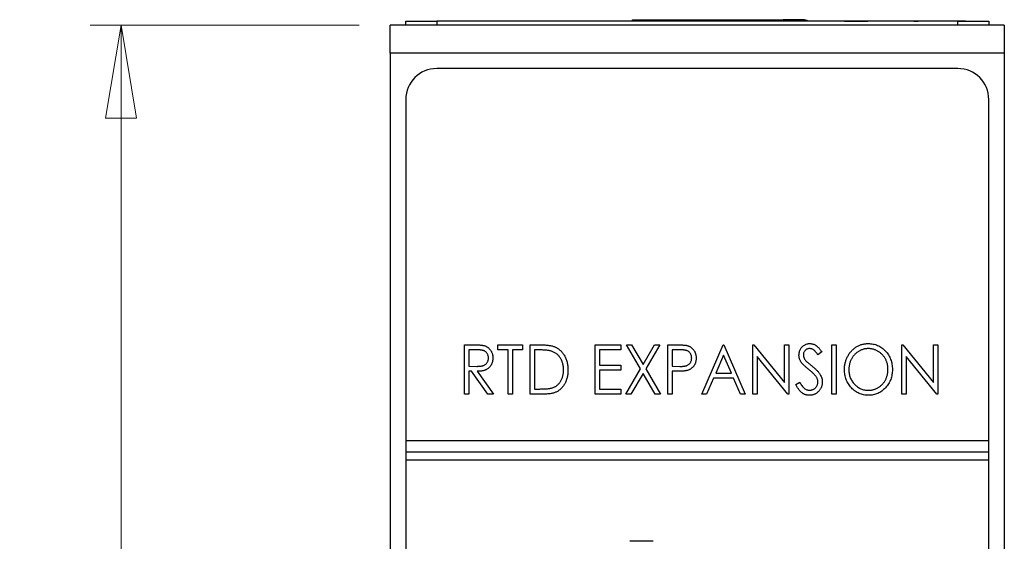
# Model space of a CAD drawing. Header units: millimetres. Extents: x 0 to 420, y 0 to 297.
# Tile 17 of 43: x 83 to 114, y 166 to 183. Entities that reach past the tile are written whole.
import ezdxf

# ---------------------------------------------------------------- set-up
doc = ezdxf.new("R2010")
doc.units = ezdxf.units.MM
doc.styles.add('SLDTEXTSTYLE1', font='TXT', dxfattribs={"width": 0.75})
doc.dimstyles.new('SLDDIMSTYLE0', dxfattribs={"dimtxt": 2.5, "dimasz": 3, "dimexe": 0, "dimexo": 0.0625, "dimtad": 1, "dimdec": 0, "dimlfac": 2, "dimrnd": 1e-09, "dimzin": 12, "dimdsep": 46, "dimtxsty": 'SLDTEXTSTYLE1', "dimblk1": 'CLOSED', "dimblk2": 'CLOSED', "dimsah": 1, "dimcen": 0.09, "dimadec": 0, "dimazin": 3, "dimtfac": 1, "dimtofl": 0, "dimtmove": 0, "dimatfit": 3, "dimldrblk": 'CLOSED', "dimfxl": 1, "dimfrac": 2, "dimtolj": 1, "dimtzin": 12, "dimarcsym": 0})

# ---------------------------------------------------------------- blocks, each defined once
blk = doc.blocks.new('_Closed')
at = {"color": 0, "linetype": 'ByBlock', "lineweight": -2}
for p, q in [((-1, 0.166667), (0, 0)), ((-1, 0.166667), (-1, -0.166667)), ((0, 0), (-1, -0.166667)), ((0, 0), (-1, 0))]:
    blk.add_line(p, q, dxfattribs=at)
blk = doc.blocks.new('_D')
at = {"color": 7, "linetype": 'Continuous', "lineweight": 0}
for p, q in [((93.501, 183.128), (84.82, 183.128)), ((85.82, 183.128), (85.82, 119.123)), ((93.501, 119.123), (84.82, 119.123))]:
    blk.add_line(p, q, dxfattribs=at)
at = {"color": 7, "linetype": 'Continuous', "lineweight": 18, "xscale": 3, "yscale": 3}
for p, rotation in [((85.82, 183.128, -29.625), 90), ((85.82, 119.123, -29.625), 270)]:
    blk.add_blockref('_Closed', p, dxfattribs=dict(at, rotation=rotation))
at = {"color": 7, "linetype": 'Continuous', "lineweight": 18, "insert": (82.597, 148.355), "char_height": 2.5, "attachment_point": 1, "rotation": 90, "style": 'SLDTEXTSTYLE1'}
blk.add_mtext('128', dxfattribs=at)

msp = doc.modelspace()

# ---------------------------------------------------------------- linework, layer by layer
at = {"color": 7, "linetype": 'Continuous', "lineweight": 25}
for p, q in [((95.001, 183.128), (95.001, 183.253)), ((95.001, 183.253), (96.001, 183.253)), ((96.001, 183.253), (96.001, 183.128)), ((112.801, 183.253), (96.001, 183.253)), ((99.144, 183.256), (99.144, 183.253)), ((99.178, 183.256), (99.178, 183.253)), ((99.825, 183.256), (99.178, 183.256)), ((99.825, 183.256), (99.825, 183.253)), ((100.501, 183.256), (99.825, 183.256)), ((100.501, 183.256), (100.501, 183.253)), ((100.534, 183.256), (100.534, 183.253)), ((102.315, 183.253), (102.315, 183.303)), ((102.315, 183.303), (107.815, 183.303)), ((102.315, 183.303), (102.915, 183.303)), ((102.915, 183.303), (103.74, 183.303)), ((103.74, 183.303), (107.165, 183.303)), ((107.815, 183.303), (107.165, 183.303)), ((108.446, 183.256), (108.446, 183.253)), ((108.704, 183.256), (108.446, 183.256)), ((108.704, 183.256), (108.704, 183.253)), ((108.88, 183.256), (108.704, 183.256)), ((108.88, 183.256), (108.88, 183.253)), ((109.138, 183.256), (108.88, 183.256)), ((109.138, 183.256), (109.138, 183.253)), ((109.151, 183.256), (109.896, 183.256)), ((109.151, 183.256), (109.151, 183.253)), ((109.944, 183.256), (109.944, 183.253)), ((110.385, 183.256), (110.385, 183.253)), ((110.753, 183.256), (110.753, 183.253)), ((111.301, 183.256), (110.753, 183.256)), ((111.301, 183.256), (111.301, 183.253)), ((111.334, 183.256), (111.334, 183.253)), ((111.383, 183.256), (111.526, 183.256)), ((111.526, 183.256), (111.526, 183.253)), ((111.694, 183.256), (111.694, 183.253)), ((111.728, 183.256), (111.728, 183.253)), ((113.051, 183.256), (111.728, 183.256)), ((112.801, 183.128), (112.801, 183.253)), ((112.801, 183.253), (113.801, 183.253)), ((113.051, 183.256), (113.051, 183.253)), ((113.084, 183.256), (113.084, 183.253)), ((113.801, 183.253), (113.801, 183.128)), ((114.301, 183.128), (94.501, 183.128)), ((94.501, 182.228), (94.501, 183.128)), ((114.301, 183.128), (114.301, 182.228)), ((114.301, 182.228), (94.501, 182.228)), ((94.501, 182.228), (94.501, 154.026)), ((114.301, 182.228), (114.301, 154.026)), ((112.801, 181.728), (96.001, 181.728)), ((95.001, 180.728), (95.001, 169.728)), ((113.801, 169.728), (113.801, 180.728)), ((96.893, 171.228), (96.893, 172.816)), ((96.893, 172.816), (97.185, 172.816)), ((97.972, 172.653), (97.972, 172.816)), ((97.972, 172.816), (98.766, 172.816)), ((98.766, 172.816), (98.766, 172.653)), ((99.01, 171.228), (99.01, 172.816)), ((99.01, 172.816), (99.311, 172.816)), ((101.106, 172.816), (101.941, 172.816)), ((101.106, 171.228), (101.106, 172.816)), ((101.941, 172.816), (101.941, 172.653)), ((102.114, 172.816), (102.282, 172.816)), ((102.569, 172.04), (102.114, 172.816)), ((102.282, 172.816), (102.653, 172.183)), ((102.653, 172.183), (103.024, 172.816)), ((103.192, 172.816), (102.737, 172.04)), ((103.024, 172.816), (103.192, 172.816)), ((103.447, 172.816), (103.739, 172.816)), ((103.447, 171.228), (103.447, 172.816)), ((104.546, 171.228), (105.238, 172.816)), ((105.238, 172.816), (105.258, 172.816)), ((105.258, 172.816), (105.95, 171.228)), ((106.194, 171.228), (106.194, 172.816)), ((106.194, 172.816), (106.224, 172.816)), ((106.224, 172.816), (107.212, 171.597)), ((107.212, 171.597), (107.212, 172.816)), ((107.212, 172.816), (107.355, 172.816)), ((107.355, 172.816), (107.355, 171.228)), ((108.739, 172.816), (108.881, 172.816)), ((108.739, 171.228), (108.739, 172.816)), ((108.881, 172.816), (108.881, 171.228)), ((110.998, 171.228), (110.998, 172.816)), ((110.998, 172.816), (111.028, 172.816)), ((111.028, 172.816), (112.015, 171.597)), ((112.015, 171.597), (112.015, 172.816)), ((112.015, 172.816), (112.158, 172.816)), ((112.158, 172.816), (112.158, 171.228)), ((97.036, 172.653), (97.036, 172.124)), ((97.299, 172.653), (97.036, 172.653)), ((98.298, 172.653), (97.972, 172.653)), ((98.298, 171.228), (98.298, 172.653)), ((98.766, 172.653), (98.44, 172.653)), ((98.44, 172.653), (98.44, 171.228)), ((99.255, 172.653), (99.152, 172.653)), ((99.152, 172.653), (99.152, 171.391)), ((101.941, 172.653), (101.249, 172.653)), ((101.249, 172.653), (101.249, 172.165)), ((103.854, 172.653), (103.589, 172.653)), ((103.589, 172.653), (103.589, 172.124)), ((105.248, 172.478), (104.996, 171.9)), ((105.5, 171.9), (105.248, 172.478)), ((107.322, 171.228), (106.337, 172.444)), ((106.337, 172.444), (106.337, 171.228)), ((108.413, 172.588), (108.292, 172.49)), ((112.125, 171.228), (111.14, 172.444)), ((111.14, 172.444), (111.14, 171.228)), ((97.036, 172.124), (97.293, 172.122)), ((101.249, 172.165), (101.941, 172.165)), ((101.941, 172.165), (101.941, 172.002)), ((103.589, 172.124), (103.843, 172.12)), ((97.036, 171.961), (97.036, 171.228)), ((97.121, 171.961), (97.036, 171.961)), ((97.65, 171.228), (97.121, 171.961)), ((97.301, 171.961), (97.83, 171.228)), ((101.941, 172.002), (101.249, 172.002)), ((101.249, 172.002), (101.249, 171.391)), ((102.093, 171.228), (102.569, 172.04)), ((102.653, 171.896), (102.262, 171.228)), ((103.045, 171.228), (102.653, 171.896)), ((102.737, 172.04), (103.213, 171.228)), ((103.695, 171.961), (103.589, 171.961)), ((103.589, 171.961), (103.589, 171.228)), ((104.996, 171.9), (105.5, 171.9)), ((104.925, 171.737), (104.703, 171.228)), ((105.571, 171.737), (104.925, 171.737)), ((105.793, 171.228), (105.571, 171.737)), ((107.578, 171.535), (107.704, 171.615)), ((97.036, 171.228), (96.893, 171.228)), ((97.83, 171.228), (97.65, 171.228)), ((98.44, 171.228), (98.298, 171.228)), ((99.471, 171.228), (99.01, 171.228)), ((99.152, 171.391), (99.32, 171.391)), ((101.941, 171.228), (101.106, 171.228)), ((101.249, 171.391), (101.941, 171.391)), ((101.941, 171.391), (101.941, 171.228)), ((102.262, 171.228), (102.093, 171.228)), ((103.213, 171.228), (103.045, 171.228)), ((103.589, 171.228), (103.447, 171.228)), ((104.703, 171.228), (104.546, 171.228)), ((105.95, 171.228), (105.793, 171.228)), ((106.337, 171.228), (106.194, 171.228)), ((107.355, 171.228), (107.322, 171.228)), ((108.881, 171.228), (108.739, 171.228)), ((111.14, 171.228), (110.998, 171.228)), ((112.158, 171.228), (112.125, 171.228)), ((95.001, 169.728), (113.801, 169.728)), ((95.001, 169.728), (95.001, 169.353)), ((113.801, 169.353), (113.801, 169.728)), ((113.801, 169.353), (95.001, 169.353)), ((95.001, 169.353), (95.001, 169.103)), ((113.801, 169.103), (113.801, 169.353)), ((95.001, 169.103), (113.801, 169.103)), ((95.001, 169.103), (95.001, 121.528)), ((113.801, 121.528), (113.801, 169.103)), ((102.976, 166.478), (102.226, 166.478))]:
    msp.add_line(p, q, dxfattribs=at)
at = {"color": 8, "linetype": 'Continuous', "lineweight": 25}
msp.add_line((107.815, 183.303), (107.815, 183.253), dxfattribs=at)
at = {"color": 7, "linetype": 'Continuous', "lineweight": 25}
for centre, radius, start, end in [((107.815, 183.053), 0.25, 53.329, 90), ((107.815, 183.053), 0.25, 53.3289, 90), ((96.001, 180.728), 1, 90, 180), ((112.801, 180.728), 1, 0, 90)]:
    msp.add_arc(centre, radius, start, end, dxfattribs=at)
for points, knots in [([(97.185, 172.816), (97.204, 172.816), (97.242, 172.816), (97.296, 172.815), (97.344, 172.813), (97.388, 172.811), (97.427, 172.807), (97.461, 172.804), (97.49, 172.8), (97.508, 172.796), (97.516, 172.794)], [0, 0, 0, 0, 0.176242, 0.33814, 0.484799, 0.617149, 0.734395, 0.837422, 0.92561, 1, 1, 1, 1]), ([(97.516, 172.794), (97.526, 172.791), (97.547, 172.786), (97.578, 172.774), (97.607, 172.76), (97.634, 172.744), (97.66, 172.725), (97.684, 172.703), (97.707, 172.68), (97.728, 172.654), (97.747, 172.627), (97.763, 172.598), (97.778, 172.567), (97.789, 172.535), (97.798, 172.501), (97.805, 172.466), (97.809, 172.429), (97.809, 172.404), (97.809, 172.391)], [0, 0, 0, 0, 0.061387, 0.121495, 0.181089, 0.240038, 0.298644, 0.35799, 0.418441, 0.480043, 0.541867, 0.604173, 0.666682, 0.729899, 0.794538, 0.860455, 0.929211, 1, 1, 1, 1]), ([(99.311, 172.816), (99.337, 172.816), (99.387, 172.815), (99.46, 172.813), (99.528, 172.808), (99.59, 172.802), (99.646, 172.794), (99.697, 172.785), (99.742, 172.773), (99.77, 172.763), (99.783, 172.759)], [0, 0, 0, 0, 0.164344, 0.316794, 0.458147, 0.588563, 0.707492, 0.815269, 0.912897, 1, 1, 1, 1]), ([(99.783, 172.759), (99.8, 172.752), (99.834, 172.738), (99.883, 172.712), (99.928, 172.682), (99.971, 172.649), (100.011, 172.611), (100.048, 172.571), (100.082, 172.526), (100.113, 172.478), (100.141, 172.427), (100.165, 172.374), (100.185, 172.317), (100.203, 172.259), (100.215, 172.198), (100.225, 172.135), (100.23, 172.069), (100.231, 172.025), (100.231, 172.002)], [0, 0, 0, 0, 0.059398, 0.117804, 0.175649, 0.233437, 0.291249, 0.349576, 0.409329, 0.470372, 0.532591, 0.595119, 0.658625, 0.723231, 0.789405, 0.857649, 0.927742, 1, 1, 1, 1]), ([(103.739, 172.816), (103.759, 172.816), (103.797, 172.816), (103.852, 172.814), (103.903, 172.813), (103.948, 172.81), (103.987, 172.807), (104.022, 172.803), (104.052, 172.799), (104.07, 172.794), (104.078, 172.792)], [0, 0, 0, 0, 0.1765, 0.339032, 0.485753, 0.61857, 0.735674, 0.838185, 0.926155, 1, 1, 1, 1]), ([(104.078, 172.792), (104.088, 172.789), (104.108, 172.783), (104.138, 172.771), (104.166, 172.757), (104.192, 172.741), (104.217, 172.722), (104.241, 172.702), (104.263, 172.679), (104.283, 172.654), (104.302, 172.627), (104.318, 172.598), (104.332, 172.567), (104.343, 172.535), (104.352, 172.501), (104.358, 172.466), (104.362, 172.428), (104.363, 172.403), (104.363, 172.39)], [0, 0, 0, 0, 0.060075, 0.119303, 0.178069, 0.236256, 0.294313, 0.353143, 0.412708, 0.473813, 0.535615, 0.597403, 0.660232, 0.723514, 0.789577, 0.856841, 0.927091, 1, 1, 1, 1]), ([(107.68, 172.486), (107.681, 172.503), (107.682, 172.536), (107.691, 172.585), (107.705, 172.631), (107.724, 172.674), (107.75, 172.714), (107.779, 172.751), (107.814, 172.782), (107.853, 172.809), (107.895, 172.83), (107.939, 172.846), (107.985, 172.855), (108.016, 172.856), (108.032, 172.857)], [0, 0, 0, 0, 0.088291, 0.174419, 0.258423, 0.342317, 0.425287, 0.506935, 0.587922, 0.670559, 0.753145, 0.834844, 0.916686, 1, 1, 1, 1]), ([(108.032, 172.857), (108.049, 172.856), (108.083, 172.855), (108.132, 172.843), (108.179, 172.825), (108.218, 172.804), (108.247, 172.783), (108.27, 172.764), (108.293, 172.742), (108.317, 172.717), (108.34, 172.689), (108.365, 172.658), (108.389, 172.624), (108.405, 172.6), (108.413, 172.588)], [0, 0, 0, 0, 0.103822, 0.205919, 0.309231, 0.415653, 0.47222, 0.532858, 0.597819, 0.667857, 0.743177, 0.823448, 0.908942, 1, 1, 1, 1]), ([(109.146, 172.015), (109.146, 172.034), (109.146, 172.072), (109.151, 172.127), (109.159, 172.182), (109.171, 172.236), (109.185, 172.288), (109.203, 172.34), (109.224, 172.391), (109.248, 172.44), (109.274, 172.487), (109.303, 172.532), (109.334, 172.575), (109.368, 172.614), (109.405, 172.651), (109.443, 172.686), (109.484, 172.718), (109.527, 172.746), (109.571, 172.773), (109.617, 172.795), (109.663, 172.814), (109.711, 172.829), (109.759, 172.842), (109.809, 172.85), (109.859, 172.856), (109.892, 172.856), (109.909, 172.857)], [0, 0, 0, 0, 0.044811, 0.089011, 0.13275, 0.176233, 0.219272, 0.262324, 0.305647, 0.348979, 0.392242, 0.43461, 0.476184, 0.517236, 0.558165, 0.598792, 0.639668, 0.680638, 0.721467, 0.761759, 0.801482, 0.840953, 0.880381, 0.919726, 0.959716, 1, 1, 1, 1]), ([(109.909, 172.857), (109.937, 172.856), (109.99, 172.854), (110.069, 172.843), (110.144, 172.824), (110.216, 172.798), (110.285, 172.763), (110.35, 172.722), (110.411, 172.672), (110.469, 172.616), (110.521, 172.555), (110.567, 172.489), (110.606, 172.42), (110.637, 172.347), (110.662, 172.271), (110.68, 172.191), (110.69, 172.108), (110.692, 172.052), (110.692, 172.023)], [0, 0, 0, 0, 0.064112, 0.12603, 0.186709, 0.24615, 0.305771, 0.366051, 0.427384, 0.490821, 0.554635, 0.61692, 0.678954, 0.740666, 0.803314, 0.866858, 0.932414, 1, 1, 1, 1]), ([(97.293, 172.122), (97.305, 172.122), (97.329, 172.122), (97.363, 172.123), (97.394, 172.126), (97.423, 172.129), (97.449, 172.133), (97.473, 172.138), (97.495, 172.144), (97.52, 172.153), (97.549, 172.167), (97.579, 172.189), (97.605, 172.215), (97.627, 172.246), (97.645, 172.279), (97.657, 172.315), (97.665, 172.353), (97.666, 172.379), (97.667, 172.392)], [0, 0, 0, 0, 0.068884, 0.133004, 0.192369, 0.247684, 0.298447, 0.344783, 0.387444, 0.426058, 0.498477, 0.568226, 0.638295, 0.709239, 0.781676, 0.852765, 0.925523, 1, 1, 1, 1]), ([(97.667, 172.392), (97.666, 172.404), (97.665, 172.43), (97.657, 172.466), (97.645, 172.502), (97.627, 172.534), (97.605, 172.564), (97.58, 172.589), (97.551, 172.61), (97.524, 172.624), (97.501, 172.632), (97.48, 172.638), (97.456, 172.643), (97.43, 172.646), (97.401, 172.65), (97.37, 172.652), (97.336, 172.653), (97.312, 172.653), (97.299, 172.653)], [0, 0, 0, 0, 0.074206, 0.146692, 0.218332, 0.29067, 0.362618, 0.431553, 0.499554, 0.567987, 0.604677, 0.646293, 0.69288, 0.744014, 0.799888, 0.86174, 0.928424, 1, 1, 1, 1]), ([(97.809, 172.391), (97.809, 172.37), (97.807, 172.329), (97.797, 172.269), (97.779, 172.213), (97.754, 172.162), (97.722, 172.115), (97.685, 172.074), (97.641, 172.039), (97.599, 172.016), (97.563, 172), (97.533, 171.99), (97.5, 171.981), (97.465, 171.974), (97.428, 171.968), (97.388, 171.964), (97.345, 171.962), (97.316, 171.961), (97.301, 171.961)], [0, 0, 0, 0, 0.083484, 0.162613, 0.23918, 0.314494, 0.388385, 0.460717, 0.533791, 0.609022, 0.648239, 0.690365, 0.734562, 0.781635, 0.831635, 0.884694, 0.940506, 1, 1, 1, 1]), ([(99.704, 172.609), (99.692, 172.612), (99.666, 172.62), (99.623, 172.629), (99.575, 172.636), (99.522, 172.642), (99.463, 172.647), (99.399, 172.651), (99.329, 172.653), (99.28, 172.653), (99.255, 172.653)], [0, 0, 0, 0, 0.084774, 0.180312, 0.28709, 0.406015, 0.536482, 0.678682, 0.833402, 1, 1, 1, 1]), ([(100.089, 172.002), (100.088, 172.021), (100.088, 172.057), (100.083, 172.111), (100.075, 172.162), (100.064, 172.212), (100.05, 172.259), (100.032, 172.305), (100.011, 172.348), (99.988, 172.389), (99.961, 172.427), (99.932, 172.463), (99.9, 172.495), (99.866, 172.525), (99.829, 172.55), (99.79, 172.573), (99.748, 172.593), (99.719, 172.603), (99.704, 172.609)], [0, 0, 0, 0, 0.072235, 0.141829, 0.209054, 0.274618, 0.338839, 0.40167, 0.463864, 0.525432, 0.586208, 0.645431, 0.704074, 0.762298, 0.820336, 0.879142, 0.938766, 1, 1, 1, 1]), ([(103.843, 172.12), (103.855, 172.12), (103.879, 172.12), (103.914, 172.122), (103.946, 172.124), (103.975, 172.127), (104.002, 172.132), (104.026, 172.136), (104.048, 172.142), (104.073, 172.151), (104.102, 172.165), (104.132, 172.187), (104.158, 172.213), (104.18, 172.243), (104.198, 172.277), (104.211, 172.313), (104.219, 172.351), (104.22, 172.376), (104.22, 172.389)], [0, 0, 0, 0, 0.070231, 0.135127, 0.195896, 0.251444, 0.303058, 0.349556, 0.391936, 0.430093, 0.501229, 0.570517, 0.640124, 0.710955, 0.782914, 0.853735, 0.926014, 1, 1, 1, 1]), ([(104.22, 172.389), (104.22, 172.402), (104.219, 172.428), (104.211, 172.465), (104.198, 172.5), (104.18, 172.533), (104.159, 172.563), (104.133, 172.589), (104.104, 172.61), (104.077, 172.624), (104.054, 172.632), (104.033, 172.638), (104.01, 172.643), (103.984, 172.646), (103.955, 172.65), (103.924, 172.652), (103.89, 172.653), (103.866, 172.653), (103.854, 172.653)], [0, 0, 0, 0, 0.074091, 0.147068, 0.219176, 0.292487, 0.364821, 0.434086, 0.502842, 0.57172, 0.608354, 0.649905, 0.695817, 0.746872, 0.802658, 0.863186, 0.92915, 1, 1, 1, 1]), ([(104.363, 172.39), (104.362, 172.377), (104.362, 172.352), (104.359, 172.314), (104.352, 172.279), (104.344, 172.244), (104.333, 172.212), (104.319, 172.182), (104.303, 172.153), (104.285, 172.127), (104.265, 172.102), (104.242, 172.079), (104.218, 172.058), (104.192, 172.04), (104.164, 172.023), (104.134, 172.009), (104.102, 171.997), (104.08, 171.99), (104.069, 171.987)], [0, 0, 0, 0, 0.072309, 0.141358, 0.208207, 0.272336, 0.335143, 0.396174, 0.456668, 0.516646, 0.575929, 0.634933, 0.693693, 0.752708, 0.811962, 0.873196, 0.935504, 1, 1, 1, 1]), ([(107.758, 172.244), (107.752, 172.254), (107.74, 172.272), (107.724, 172.301), (107.71, 172.33), (107.7, 172.36), (107.691, 172.391), (107.684, 172.422), (107.681, 172.454), (107.68, 172.475), (107.68, 172.486)], [0, 0, 0, 0, 0.130877, 0.257719, 0.382316, 0.506626, 0.628302, 0.751527, 0.87547, 1, 1, 1, 1]), ([(108.024, 172.694), (108.01, 172.693), (107.982, 172.692), (107.943, 172.68), (107.908, 172.662), (107.878, 172.636), (107.854, 172.606), (107.835, 172.571), (107.825, 172.533), (107.823, 172.506), (107.823, 172.493)], [0, 0, 0, 0, 0.133507, 0.258557, 0.380724, 0.504971, 0.628085, 0.748901, 0.871477, 1, 1, 1, 1]), ([(107.823, 172.493), (107.823, 172.484), (107.823, 172.467), (107.827, 172.442), (107.833, 172.417), (107.842, 172.392), (107.854, 172.367), (107.871, 172.341), (107.891, 172.314), (107.907, 172.297), (107.915, 172.288)], [0, 0, 0, 0, 0.110385, 0.220503, 0.3311372, 0.4435848, 0.5631535, 0.6950621, 0.8397617, 1, 1, 1, 1]), ([(108.292, 172.49), (108.286, 172.5), (108.273, 172.519), (108.253, 172.547), (108.235, 172.571), (108.216, 172.593), (108.199, 172.612), (108.183, 172.629), (108.167, 172.643), (108.147, 172.657), (108.122, 172.672), (108.091, 172.685), (108.058, 172.692), (108.035, 172.693), (108.024, 172.694)], [0, 0, 0, 0, 0.102557, 0.196911, 0.284395, 0.364416, 0.437215, 0.503536, 0.563602, 0.61645, 0.714669, 0.808954, 0.904132, 1, 1, 1, 1]), ([(109.916, 172.694), (109.902, 172.694), (109.875, 172.693), (109.834, 172.688), (109.794, 172.682), (109.755, 172.672), (109.716, 172.658), (109.677, 172.643), (109.639, 172.624), (109.602, 172.603), (109.566, 172.58), (109.532, 172.554), (109.5, 172.526), (109.47, 172.497), (109.442, 172.465), (109.416, 172.431), (109.393, 172.396), (109.371, 172.359), (109.351, 172.32), (109.334, 172.279), (109.32, 172.238), (109.308, 172.196), (109.299, 172.152), (109.293, 172.108), (109.289, 172.062), (109.288, 172.031), (109.288, 172.016)], [0, 0, 0, 0, 0.039956, 0.079513, 0.119111, 0.158682, 0.198528, 0.238944, 0.279928, 0.321669, 0.363487, 0.405034, 0.446304, 0.487242, 0.528249, 0.569305, 0.611035, 0.653354, 0.695583, 0.737902, 0.780492, 0.823231, 0.866218, 0.910046, 0.954473, 1, 1, 1, 1]), ([(110.55, 172.023), (110.55, 172.038), (110.549, 172.069), (110.545, 172.114), (110.538, 172.158), (110.53, 172.201), (110.518, 172.243), (110.504, 172.283), (110.487, 172.323), (110.468, 172.361), (110.446, 172.398), (110.422, 172.433), (110.396, 172.466), (110.368, 172.498), (110.338, 172.527), (110.306, 172.554), (110.271, 172.58), (110.235, 172.603), (110.197, 172.624), (110.159, 172.643), (110.12, 172.658), (110.08, 172.672), (110.04, 172.681), (109.999, 172.688), (109.958, 172.693), (109.93, 172.694), (109.916, 172.694)], [0, 0, 0, 0, 0.044923, 0.089057, 0.132287, 0.174986, 0.217144, 0.258769, 0.300532, 0.342498, 0.384141, 0.425372, 0.466388, 0.507179, 0.548135, 0.589217, 0.630842, 0.673193, 0.715487, 0.757043, 0.79776, 0.838207, 0.878693, 0.918916, 0.959101, 1, 1, 1, 1]), ([(107.988, 172.028), (107.973, 172.04), (107.945, 172.063), (107.906, 172.097), (107.871, 172.128), (107.84, 172.156), (107.813, 172.182), (107.79, 172.205), (107.773, 172.225), (107.763, 172.238), (107.758, 172.244)], [0, 0, 0, 0, 0.179535, 0.344506, 0.492131, 0.62464, 0.742099, 0.843179, 0.92954, 1, 1, 1, 1]), ([(107.915, 172.288), (107.918, 172.285), (107.925, 172.277), (107.939, 172.265), (107.956, 172.25), (107.977, 172.232), (108.003, 172.21), (108.033, 172.187), (108.067, 172.159), (108.091, 172.14), (108.103, 172.13)], [0, 0, 0, 0, 0.053039, 0.126288, 0.218872, 0.334457, 0.469409, 0.625738, 0.802267, 1, 1, 1, 1]), ([(108.103, 172.13), (108.118, 172.117), (108.148, 172.093), (108.19, 172.056), (108.228, 172.021), (108.262, 171.986), (108.293, 171.953), (108.32, 171.92), (108.343, 171.889), (108.369, 171.848), (108.394, 171.799), (108.417, 171.739), (108.431, 171.678), (108.432, 171.637), (108.433, 171.617)], [0, 0, 0, 0, 0.093761, 0.181614, 0.264342, 0.341677, 0.41338, 0.479975, 0.541968, 0.599292, 0.705911, 0.807015, 0.904485, 1, 1, 1, 1]), ([(100.231, 172.002), (100.231, 171.982), (100.23, 171.944), (100.226, 171.887), (100.218, 171.832), (100.208, 171.778), (100.195, 171.727), (100.179, 171.676), (100.159, 171.628), (100.138, 171.582), (100.113, 171.539), (100.087, 171.498), (100.059, 171.46), (100.029, 171.425), (99.998, 171.392), (99.965, 171.364), (99.929, 171.337), (99.893, 171.314), (99.853, 171.293), (99.809, 171.276), (99.762, 171.261), (99.711, 171.249), (99.657, 171.24), (99.598, 171.233), (99.536, 171.229), (99.493, 171.229), (99.471, 171.228)], [0, 0, 0, 0, 0.047591, 0.093744, 0.138658, 0.182637, 0.225674, 0.268046, 0.309925, 0.35122, 0.391858, 0.430949, 0.469216, 0.506063, 0.542432, 0.578163, 0.613445, 0.648473, 0.684358, 0.722083, 0.761938, 0.803977, 0.848876, 0.896245, 0.946758, 1, 1, 1, 1]), ([(99.738, 171.432), (99.751, 171.437), (99.777, 171.447), (99.815, 171.465), (99.851, 171.487), (99.884, 171.511), (99.915, 171.539), (99.944, 171.569), (99.971, 171.602), (99.996, 171.638), (100.017, 171.676), (100.036, 171.717), (100.053, 171.759), (100.066, 171.804), (100.076, 171.851), (100.084, 171.9), (100.088, 171.95), (100.088, 171.985), (100.089, 172.002)], [0, 0, 0, 0, 0.059658, 0.118319, 0.176002, 0.23344, 0.290884, 0.349178, 0.408074, 0.468667, 0.53039, 0.592632, 0.655752, 0.720395, 0.787156, 0.855716, 0.926408, 1, 1, 1, 1]), ([(104.069, 171.987), (104.06, 171.985), (104.04, 171.98), (104.007, 171.975), (103.968, 171.971), (103.924, 171.967), (103.874, 171.965), (103.819, 171.962), (103.759, 171.961), (103.717, 171.961), (103.695, 171.961)], [0, 0, 0, 0, 0.075269, 0.165174, 0.268129, 0.385984, 0.51806, 0.664405, 0.825035, 1, 1, 1, 1]), ([(108.241, 171.775), (108.234, 171.784), (108.221, 171.803), (108.198, 171.832), (108.172, 171.861), (108.142, 171.892), (108.109, 171.924), (108.072, 171.958), (108.031, 171.993), (108.003, 172.016), (107.988, 172.028)], [0, 0, 0, 0, 0.092213, 0.193119, 0.303009, 0.423363, 0.552489, 0.69176, 0.840671, 1, 1, 1, 1]), ([(108.291, 171.62), (108.29, 171.633), (108.289, 171.659), (108.279, 171.699), (108.263, 171.738), (108.248, 171.763), (108.241, 171.775)], [0, 0, 0, 0, 0.2383359, 0.4823109, 0.7331401, 1, 1, 1, 1]), ([(109.922, 171.188), (109.895, 171.188), (109.842, 171.19), (109.765, 171.202), (109.691, 171.22), (109.62, 171.247), (109.552, 171.281), (109.488, 171.323), (109.427, 171.373), (109.369, 171.429), (109.317, 171.491), (109.271, 171.556), (109.232, 171.625), (109.201, 171.697), (109.176, 171.772), (109.158, 171.85), (109.148, 171.932), (109.146, 171.987), (109.146, 172.015)], [0, 0, 0, 0, 0.063524, 0.1248797, 0.1851554, 0.2448328, 0.3046269, 0.3650375, 0.4271695, 0.4912698, 0.5555883, 0.6186682, 0.681008, 0.7429033, 0.8052492, 0.8684741, 0.9332171, 1, 1, 1, 1]), ([(109.288, 172.016), (109.289, 171.993), (109.29, 171.948), (109.298, 171.882), (109.313, 171.818), (109.333, 171.758), (109.359, 171.699), (109.391, 171.644), (109.428, 171.592), (109.471, 171.543), (109.518, 171.498), (109.568, 171.458), (109.62, 171.425), (109.675, 171.398), (109.731, 171.376), (109.791, 171.362), (109.853, 171.352), (109.895, 171.351), (109.916, 171.35)], [0, 0, 0, 0, 0.06753, 0.132738, 0.196163, 0.25879, 0.321017, 0.383435, 0.446363, 0.511011, 0.575079, 0.637133, 0.697793, 0.757163, 0.816573, 0.8765, 0.937463, 1, 1, 1, 1]), ([(109.916, 171.35), (109.93, 171.351), (109.959, 171.351), (110.001, 171.355), (110.042, 171.362), (110.083, 171.372), (110.123, 171.385), (110.162, 171.4), (110.2, 171.418), (110.237, 171.439), (110.273, 171.462), (110.307, 171.487), (110.339, 171.514), (110.369, 171.543), (110.396, 171.575), (110.422, 171.608), (110.446, 171.644), (110.468, 171.681), (110.487, 171.72), (110.504, 171.76), (110.518, 171.802), (110.53, 171.844), (110.538, 171.887), (110.545, 171.931), (110.549, 171.977), (110.55, 172.008), (110.55, 172.023)], [0, 0, 0, 0, 0.041661, 0.082882, 0.123552, 0.164177, 0.204273, 0.24489, 0.285869, 0.327154, 0.368651, 0.40943, 0.450115, 0.490687, 0.531109, 0.572015, 0.613338, 0.655348, 0.697698, 0.739863, 0.781905, 0.824489, 0.86732, 0.910682, 0.954948, 1, 1, 1, 1]), ([(110.692, 172.023), (110.692, 171.994), (110.69, 171.938), (110.68, 171.855), (110.662, 171.776), (110.638, 171.7), (110.606, 171.627), (110.567, 171.558), (110.521, 171.492), (110.469, 171.43), (110.412, 171.373), (110.351, 171.324), (110.287, 171.281), (110.22, 171.247), (110.15, 171.22), (110.076, 171.202), (110, 171.19), (109.948, 171.188), (109.922, 171.188)], [0, 0, 0, 0, 0.067668, 0.133292, 0.19714, 0.260013, 0.322488, 0.385059, 0.448295, 0.51269, 0.576673, 0.638498, 0.698729, 0.757967, 0.817157, 0.876594, 0.937343, 1, 1, 1, 1]), ([(108.019, 171.188), (108.008, 171.188), (107.987, 171.188), (107.954, 171.192), (107.923, 171.198), (107.892, 171.207), (107.862, 171.219), (107.833, 171.232), (107.805, 171.248), (107.777, 171.267), (107.75, 171.289), (107.724, 171.314), (107.698, 171.343), (107.673, 171.375), (107.649, 171.41), (107.624, 171.448), (107.601, 171.49), (107.586, 171.52), (107.578, 171.535)], [0, 0, 0, 0, 0.055089, 0.109447, 0.163323, 0.216767, 0.269874, 0.324148, 0.378969, 0.434708, 0.492467, 0.553707, 0.618022, 0.686132, 0.757893, 0.834258, 0.914668, 1, 1, 1, 1]), ([(107.704, 171.615), (107.715, 171.594), (107.736, 171.554), (107.772, 171.5), (107.809, 171.454), (107.847, 171.417), (107.887, 171.387), (107.928, 171.366), (107.97, 171.353), (108, 171.351), (108.014, 171.35)], [0, 0, 0, 0, 0.165307, 0.315251, 0.451801, 0.576089, 0.690151, 0.796612, 0.898685, 1, 1, 1, 1]), ([(108.014, 171.35), (108.027, 171.351), (108.051, 171.352), (108.087, 171.359), (108.123, 171.37), (108.156, 171.387), (108.187, 171.406), (108.214, 171.43), (108.238, 171.457), (108.257, 171.487), (108.272, 171.518), (108.283, 171.551), (108.289, 171.585), (108.29, 171.608), (108.291, 171.62)], [0, 0, 0, 0, 0.086779, 0.172012, 0.257, 0.344091, 0.430347, 0.513787, 0.595624, 0.677565, 0.75969, 0.839996, 0.919133, 1, 1, 1, 1]), ([(108.433, 171.617), (108.433, 171.603), (108.432, 171.575), (108.426, 171.534), (108.417, 171.493), (108.404, 171.455), (108.387, 171.417), (108.366, 171.382), (108.341, 171.348), (108.313, 171.315), (108.282, 171.285), (108.25, 171.259), (108.215, 171.237), (108.179, 171.219), (108.141, 171.205), (108.102, 171.195), (108.061, 171.189), (108.033, 171.188), (108.019, 171.188)], [0, 0, 0, 0, 0.064367, 0.127345, 0.188922, 0.250384, 0.312021, 0.374404, 0.437663, 0.502985, 0.567803, 0.63098, 0.692076, 0.752595, 0.813028, 0.874016, 0.936113, 1, 1, 1, 1]), ([(99.32, 171.391), (99.344, 171.391), (99.391, 171.392), (99.457, 171.393), (99.518, 171.397), (99.573, 171.401), (99.623, 171.407), (99.666, 171.413), (99.704, 171.421), (99.727, 171.428), (99.738, 171.432)], [0, 0, 0, 0, 0.172244, 0.3301934, 0.475432, 0.6065481, 0.7244263, 0.8291286, 0.9204072, 1, 1, 1, 1])]:
    msp.add_open_spline(points, degree=3, knots=knots, dxfattribs=at)

# ---------------------------------------------------------------- dimensions: what is measured, and where the dimension line sits
at = {"color": 7, "linetype": 'Continuous', "lineweight": 18}
dim = msp.add_linear_dim(base=(85.82, 119.123), p1=(94.501, 183.128), p2=(94.501, 119.123), angle=90, dimstyle='SLDDIMSTYLE0', dxfattribs=at)
dim.commit()
dim.dimension.update_dxf_attribs({"geometry": '_D', "text_midpoint": (85.82, 151.126), "dimtype": 160})

doc.saveas('drawing.dxf')
